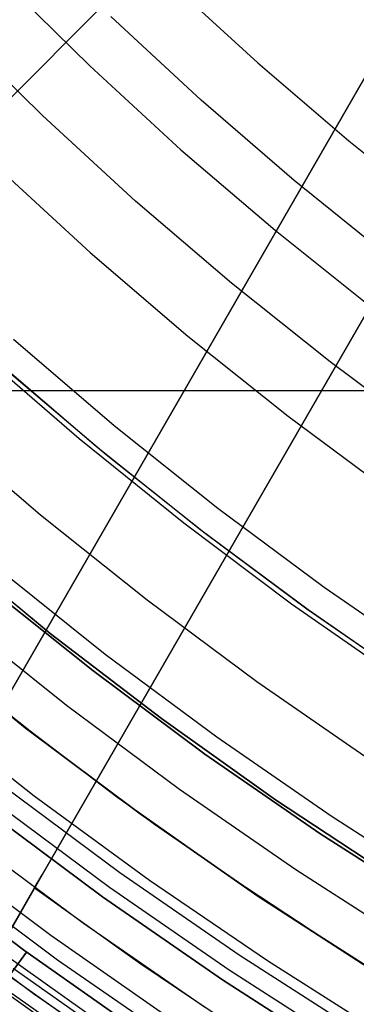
# Model space of a CAD drawing. Header units: millimetres. Extents: x 8926 to 10090, y -5004 to -3986.
# Tile 27 of 256: x 9464 to 9470, y -4413 to -4396. Entities that reach past the tile are written whole.
import ezdxf

# ---------------------------------------------------------------- set-up
doc = ezdxf.new("R2010")
doc.units = ezdxf.units.MM
for name, color, linetype in [('1', 7, 'Continuous'), ('COLOR EXT', 7, 'Continuous'), ('luz', 7, 'Continuous')]:
    doc.layers.add(name, color=color, linetype=linetype)
doc.layers.add('BLANCO METALICO', color=7, linetype='Continuous', true_color=0xededed)

msp = doc.modelspace()

# ---------------------------------------------------------------- linework, layer by layer
at = {"layer": '1', "color": 29, "true_color": 0x4d342b}
for p, q in [((9467.127, -4397.844, 70.562), (9465.61, -4396.438, 70.562)), ((9468.692, -4399.196, 70.562), (9467.127, -4397.844, 70.562)), ((9470.303, -4400.493, 70.562), (9468.692, -4399.196, 70.562)), ((9465.073, -4403.534, 76.062), (9463.359, -4402.054, 76.062)), ((9466.836, -4404.954, 76.062), (9465.073, -4403.534, 76.062)), ((9468.649, -4406.312, 76.062), (9466.836, -4404.954, 76.062)), ((9470.507, -4407.606, 76.062), (9468.649, -4406.312, 76.062)), ((9462.286, -4406.875, 42.462), (9464.168, -4408.39, 42.462)), ((9464.168, -4408.39, 51.512), (9462.286, -4406.875, 51.512)), ((9465.725, -4409.565, 60.562), (9463.832, -4408.127, 60.562)), ((9464.168, -4408.39, 42.462), (9466.101, -4409.838, 42.462)), ((9466.101, -4409.838, 51.512), (9464.168, -4408.39, 51.512)), ((9467.666, -4410.936, 60.562), (9465.725, -4409.565, 60.562)), ((9466.101, -4409.838, 42.462), (9468.083, -4411.219, 42.462)), ((9468.083, -4411.219, 51.512), (9466.101, -4409.838, 51.512)), ((9469.652, -4412.241, 60.562), (9467.666, -4410.936, 60.562)), ((9468.083, -4411.219, 42.462), (9470.112, -4412.529, 42.462)), ((9470.112, -4412.529, 51.512), (9468.083, -4411.219, 51.512)), ((9471.682, -4413.477, 60.562), (9469.652, -4412.241, 60.562))]:
    msp.add_line(p, q, dxfattribs=at)
at = {"layer": '1', "color": 250, "true_color": 0x111111}
for p, q in [((9465.365, -4403.668, 61.1), (9463.658, -4402.208, 61.1)), ((9465.528, -4403.802, 61.1), (9463.904, -4402.425, 61.1)), ((9467.121, -4405.069, 61.1), (9465.365, -4403.668, 61.1)), ((9467.195, -4405.126, 61.1), (9465.528, -4403.802, 61.1)), ((9468.925, -4406.408, 61.1), (9467.121, -4405.069, 61.1)), ((9468.906, -4406.394, 61.1), (9467.195, -4405.126, 61.1)), ((9462.767, -4405.309, 45.792), (9464.588, -4406.803, 45.792)), ((9464.588, -4406.803, 45.792), (9462.767, -4405.309, 45.792)), ((9463.467, -4405.966, 56.8), (9465.304, -4407.43, 56.8)), ((9465.304, -4407.43, 58.12), (9463.467, -4405.966, 58.12)), ((9465.304, -4407.43, 57.46), (9463.467, -4405.966, 57.46)), ((9470.656, -4407.606, 61.1), (9468.906, -4406.394, 61.1)), ((9470.773, -4407.684, 61.1), (9468.925, -4406.408, 61.1)), ((9464.588, -4406.803, 45.792), (9466.46, -4408.234, 45.792)), ((9466.46, -4408.234, 45.792), (9464.588, -4406.803, 45.792)), ((9464.417, -4408.582, 47.3), (9462.541, -4407.087, 47.3)), ((9464.417, -4408.582, 56.8), (9462.541, -4407.087, 56.8)), ((9464.417, -4408.582, 52.05), (9462.541, -4407.087, 52.05)), ((9465.304, -4407.43, 56.8), (9467.19, -4408.831, 56.8)), ((9467.19, -4408.831, 58.12), (9465.304, -4407.43, 58.12)), ((9467.19, -4408.831, 57.46), (9465.304, -4407.43, 57.46)), ((9466.46, -4408.234, 45.792), (9468.38, -4409.599, 45.792)), ((9468.38, -4409.599, 45.792), (9466.46, -4408.234, 45.792)), ((9466.343, -4410.013, 47.3), (9464.417, -4408.582, 47.3)), ((9466.343, -4410.013, 56.8), (9464.417, -4408.582, 56.8)), ((9466.343, -4410.013, 52.05), (9464.417, -4408.582, 52.05)), ((9467.19, -4408.831, 56.8), (9469.123, -4410.165, 56.8)), ((9469.123, -4410.165, 58.12), (9467.19, -4408.831, 58.12)), ((9469.123, -4410.165, 57.46), (9467.19, -4408.831, 57.46)), ((9468.38, -4409.599, 45.792), (9470.347, -4410.896, 45.792)), ((9470.347, -4410.896, 45.792), (9468.38, -4409.599, 45.792)), ((9468.318, -4411.376, 47.3), (9466.343, -4410.013, 47.3)), ((9468.318, -4411.376, 56.8), (9466.343, -4410.013, 56.8)), ((9468.318, -4411.376, 52.05), (9466.343, -4410.013, 52.05)), ((9469.123, -4410.165, 56.8), (9471.101, -4411.432, 56.8)), ((9471.101, -4411.432, 58.12), (9469.123, -4410.165, 58.12)), ((9471.101, -4411.432, 57.46), (9469.123, -4410.165, 57.46)), ((9470.338, -4412.67, 47.3), (9468.318, -4411.376, 47.3)), ((9470.338, -4412.67, 56.8), (9468.318, -4411.376, 56.8)), ((9470.338, -4412.67, 52.05), (9468.318, -4411.376, 52.05))]:
    msp.add_line(p, q, dxfattribs=at)
at = {"layer": 'BLANCO METALICO'}
for p, q in [((9464.453, -4410.861, 239.532), (9484.385, -4376.338, 239.532)), ((9484.385, -4376.338, 242.032), (9464.453, -4410.861, 242.032)), ((9464.453, -4410.861, 240.782), (9484.385, -4376.338, 240.782)), ((9462.721, -4409.861, 242.032), (9479.678, -4380.491, 242.032)), ((9462.721, -4409.861, 240.782), (9479.678, -4380.491, 240.782)), ((9479.559, -4380.697, 236.532), (9457.145, -4419.519, 236.532)), ((9479.559, -4380.697, 238.032), (9457.145, -4419.519, 238.032)), ((9479.559, -4380.697, 239.532), (9462.721, -4409.861, 239.532)), ((9468.352, -4400.108, 236.532), (9468.352, -4400.108, 239.532)), ((9464.453, -4410.861, 242.032), (9458.877, -4420.519, 242.032)), ((9458.877, -4420.519, 240.782), (9464.453, -4410.861, 240.782)), ((9464.326, -4411.08, 239.532), (9464.453, -4410.861, 239.532)), ((9464.453, -4410.861, 242.032), (9464.453, -4410.861, 239.532)), ((9458.877, -4420.519, 239.532), (9464.326, -4411.08, 239.532)), ((9464.326, -4411.08, 239.532), (9466.094, -4412.343, 239.532)), ((9466.094, -4412.343, 239.532), (9467.899, -4413.552, 239.532))]:
    msp.add_line(p, q, dxfattribs=at)
at = {"layer": 'COLOR EXT', "color": 30, "true_color": 0xff8d00}
for p, q in [((9455.898, -4405.826, 25.262), (9482.778, -4378.946, 25.262)), ((9482.778, -4378.946, 21.262), (9455.898, -4405.826, 21.262)), ((9482.778, -4378.946, 23.262), (9455.898, -4405.826, 23.262)), ((9459.002, -4402.722, 21.262), (9505.805, -4402.722, 21.262)), ((9464.598, -4411.88, 19.162), (9462.676, -4410.441, 19.162)), ((9464.306, -4412.858, 34.462), (9462.282, -4411.356, 34.462)), ((9464.306, -4412.858, 27.862), (9462.282, -4411.356, 27.862)), ((9466.567, -4413.254, 19.162), (9464.598, -4411.88, 19.162)), ((9463.719, -4412.124, -29.038), (9465.764, -4413.573, -29.038)), ((9463.569, -4412.324, 21.262), (9465.621, -4413.778, 21.262)), ((9466.38, -4414.29, 34.462), (9464.306, -4412.858, 34.462)), ((9466.38, -4414.29, 27.862), (9464.306, -4412.858, 27.862))]:
    msp.add_line(p, q, dxfattribs=at)
at = {"layer": 'luz', "color": 7, "true_color": 0xffffff}
for p, q in [((9463.767, -4395.807, -28.713), (9465.252, -4397.268, -28.713)), ((9466.593, -4395.856, -27.65), (9468.079, -4397.218, -27.65)), ((9464.459, -4398.104, -28.406), (9462.945, -4396.615, -28.406)), ((9465.252, -4397.268, -28.713), (9466.788, -4398.676, -28.713)), ((9468.079, -4397.218, -27.65), (9469.611, -4398.529, -27.65)), ((9466.023, -4399.539, -28.406), (9464.459, -4398.104, -28.406)), ((9469.611, -4398.529, -27.65), (9471.187, -4399.786, -27.65)), ((9466.788, -4398.676, -28.713), (9468.371, -4400.03, -28.713)), ((9463.665, -4398.94, -28.098), (9465.259, -4400.402, -28.098)), ((9467.636, -4400.919, -28.406), (9466.023, -4399.539, -28.406)), ((9468.371, -4400.03, -28.713), (9469.999, -4401.329, -28.713)), ((9465.259, -4400.402, -28.098), (9466.902, -4401.808, -28.098)), ((9469.296, -4402.243, -28.406), (9467.636, -4400.919, -28.406)), ((9463.968, -4401.859, -29.161), (9465.662, -4403.309, -29.161)), ((9466.902, -4401.808, -28.098), (9468.593, -4403.156, -28.098)), ((9471.001, -4403.508, -28.406), (9469.296, -4402.243, -28.406)), ((9468.593, -4403.156, -28.098), (9470.33, -4404.446, -28.098)), ((9462.676, -4403.317, -30.224), (9464.422, -4404.81, -30.224)), ((9465.662, -4403.309, -29.161), (9467.406, -4404.699, -29.161)), ((9467.406, -4404.699, -29.161), (9469.196, -4406.029, -29.161)), ((9464.422, -4404.81, -30.224), (9466.218, -4406.242, -30.224)), ((9465.515, -4407.156, -29.917), (9463.688, -4405.699, -29.917)), ((9469.196, -4406.029, -29.161), (9471.031, -4407.296, -29.161)), ((9466.218, -4406.242, -30.224), (9468.063, -4407.612, -30.224)), ((9463.003, -4406.528, -29.63), (9464.859, -4408.008, -29.63)), ((9467.391, -4408.549, -29.917), (9465.515, -4407.156, -29.917)), ((9468.063, -4407.612, -30.224), (9469.953, -4408.917, -30.224)), ((9462.431, -4408.049, -26.763), (9464.319, -4409.532, -26.763)), ((9464.859, -4408.008, -29.63), (9466.765, -4409.424, -29.63)), ((9469.315, -4409.877, -29.917), (9467.391, -4408.549, -29.917)), ((9465.761, -4410.826, -26.798), (9463.807, -4409.375, -26.798)), ((9464.319, -4409.532, -26.763), (9466.256, -4410.95, -26.763)), ((9466.765, -4409.424, -29.63), (9468.719, -4410.772, -29.63)), ((9463.624, -4409.613, -31.038), (9465.587, -4411.07, -31.038)), ((9465.47, -4411.232, -26.298), (9463.502, -4409.771, -26.298)), ((9465.47, -4411.232, -23.538), (9463.502, -4409.771, -23.538)), ((9463.502, -4409.771, -24.918), (9465.47, -4411.232, -24.918)), ((9471.283, -4411.137, -29.917), (9469.315, -4409.877, -29.917)), ((9465.15, -4411.679, -31.56), (9463.167, -4410.207, -31.56)), ((9462.149, -4410.62, -23.745), (9464.163, -4412.139, -23.733)), ((9464.163, -4412.139, -24.733), (9462.149, -4410.62, -24.745)), ((9462.149, -4410.62, -23.538), (9464.163, -4412.139, -23.538)), ((9462.149, -4410.62, -25.745), (9464.163, -4412.139, -25.733)), ((9464.163, -4412.139, -26.733), (9462.149, -4410.62, -26.745)), ((9464.163, -4412.139, -29.238), (9462.149, -4410.62, -29.238)), ((9462.149, -4410.62, -25.288), (9464.163, -4412.139, -25.288)), ((9462.149, -4410.62, -27.894), (9464.163, -4412.139, -27.894)), ((9462.709, -4410.801, -31.038), (9464.713, -4412.289, -31.038)), ((9467.764, -4412.208, -26.798), (9465.761, -4410.826, -26.798)), ((9468.719, -4410.772, -29.63), (9470.718, -4412.053, -29.63)), ((9466.256, -4410.95, -26.763), (9468.241, -4412.301, -26.763)), ((9465.587, -4411.07, -31.038), (9467.598, -4412.458, -31.038)), ((9467.487, -4412.625, -26.298), (9465.47, -4411.232, -26.298)), ((9467.487, -4412.625, -23.538), (9465.47, -4411.232, -23.538)), ((9465.47, -4411.232, -24.918), (9467.487, -4412.625, -24.918)), ((9467.183, -4413.083, -31.56), (9465.15, -4411.679, -31.56)), ((9464.191, -4412.159, -23.738), (9463.77, -4412.738, -24.151)), ((9463.77, -4412.738, -24.324), (9464.191, -4412.159, -24.738)), ((9464.191, -4412.159, -25.738), (9463.77, -4412.738, -26.151)), ((9463.77, -4412.738, -26.324), (9464.191, -4412.159, -26.738)), ((9464.163, -4412.139, -23.733), (9466.229, -4413.587, -23.721)), ((9466.229, -4413.587, -24.721), (9464.163, -4412.139, -24.733)), ((9464.163, -4412.139, -23.538), (9466.229, -4413.587, -23.538)), ((9464.163, -4412.139, -25.733), (9466.229, -4413.587, -25.721)), ((9466.229, -4413.587, -26.721), (9464.163, -4412.139, -26.733)), ((9466.229, -4413.587, -29.238), (9464.163, -4412.139, -29.238)), ((9464.163, -4412.139, -25.288), (9466.229, -4413.587, -25.288)), ((9464.163, -4412.139, -27.894), (9466.229, -4413.587, -27.894)), ((9464.713, -4412.289, -31.038), (9466.767, -4413.707, -31.038)), ((9469.814, -4413.521, -26.798), (9467.764, -4412.208, -26.798)), ((9468.241, -4412.301, -26.763), (9470.271, -4413.583, -26.763)), ((9466.044, -4413.894, -23.928), (9463.965, -4412.437, -23.94)), ((9466.044, -4413.894, -24.515), (9463.965, -4412.437, -24.527)), ((9466.044, -4413.894, -25.928), (9463.965, -4412.437, -25.94)), ((9466.044, -4413.894, -26.515), (9463.965, -4412.437, -26.527)), ((9467.598, -4412.458, -31.038), (9469.656, -4413.776, -31.038)), ((9465.659, -4414.126, -24.223), (9463.6, -4412.676, -24.235)), ((9465.659, -4414.126, -26.223), (9463.6, -4412.676, -26.235)), ((9465.77, -4414.141, -24.136), (9463.696, -4412.684, -24.148)), ((9465.77, -4414.141, -24.309), (9463.696, -4412.684, -24.321)), ((9465.77, -4414.141, -26.136), (9463.696, -4412.684, -26.148)), ((9465.77, -4414.141, -26.309), (9463.696, -4412.684, -26.321)), ((9469.551, -4413.946, -26.298), (9467.487, -4412.625, -26.298)), ((9469.551, -4413.946, -23.538), (9467.487, -4412.625, -23.538)), ((9467.487, -4412.625, -24.918), (9469.551, -4413.946, -24.918))]:
    msp.add_line(p, q, dxfattribs=at)

doc.saveas('drawing.dxf')
